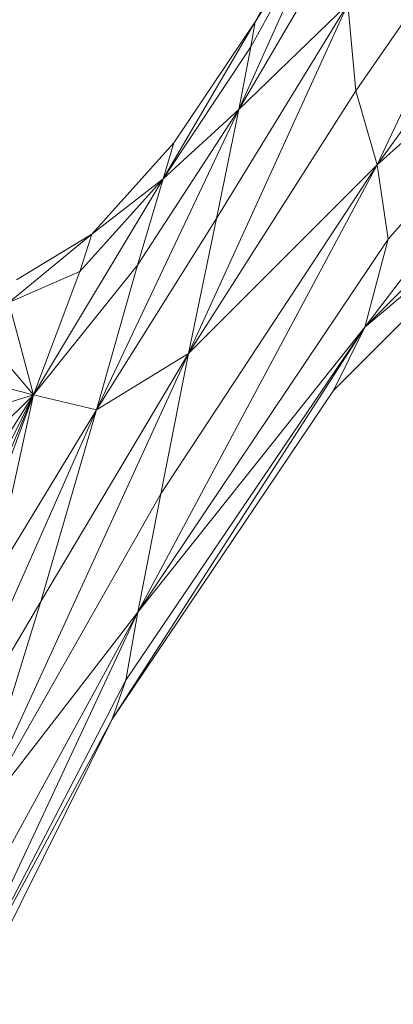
# Model space of a CAD drawing. Header units: feet. Extents: x 154 to 734, y 944 to 1247.
# Tile 50 of 63: x 238.58 to 240.69, y 1029.14 to 1034.7. Entities that reach past the tile are written whole.
import ezdxf

# ---------------------------------------------------------------- set-up
doc = ezdxf.new("R2010")
doc.units = ezdxf.units.FT
doc.header["$MEASUREMENT"] = 0
doc.layers.get('0').update_dxf_attribs({"true_color": 0x5890e1})

# ---------------------------------------------------------------- blocks, each defined once
blk = doc.blocks.new('A$Ca1c6a726')
at = {"color": 0, "linetype": 'Continuous', "lineweight": 0, "extrusion": (2.22045e-16, 1, -2.22045e-16)}
for p, q in [((87.2781, 91.4142), (86.282, 89.974)), ((86.282, 89.974), (87.2781, 91.4142)), ((87.2781, 91.4142), (86.4031, 89.5559)), ((86.4031, 89.5559), (87.2781, 91.4142)), ((88.413, 91.3772), (86.3339, 88.6399)), ((88.413, 91.3772), (86.3339, 88.6399)), ((88.413, 91.3772), (86.4031, 89.5559)), ((88.413, 91.3772), (86.4031, 89.5559)), ((86.4654, 89.1361), (88.413, 91.3772)), ((88.413, 91.3772), (86.4654, 89.1361)), ((87.6523, 91.2952), (86.4031, 89.5559)), ((87.6523, 91.2952), (86.4031, 89.5559)), ((86.1333, 91.1272), (85.7146, 90.3655)), ((86.1333, 91.1272), (85.7146, 90.3655)), ((86.1334, 91.1272), (85.7147, 90.3655)), ((86.1334, 91.1272), (85.7147, 90.3655)), ((86.1615, 91.0705), (85.6211, 89.8699)), ((86.1615, 91.0705), (85.6211, 89.8699)), ((86.1615, 91.0705), (85.6885, 90.224)), ((86.1615, 91.0705), (85.6885, 90.224)), ((86.1615, 91.0705), (85.7147, 90.3655)), ((86.1615, 91.0705), (85.7147, 90.3655)), ((86.2145, 90.8805), (85.6211, 89.8699)), ((86.2145, 90.8805), (85.6211, 89.8699)), ((86.2369, 90.4652), (85.338, 88.4916)), ((86.2369, 90.4652), (85.338, 88.4916)), ((86.2369, 90.4652), (85.4946, 89.2541)), ((86.2369, 90.4652), (85.4946, 89.2541)), ((86.2369, 90.4652), (85.6211, 89.8699)), ((86.2369, 90.4652), (85.6211, 89.8699)), ((86.282, 89.974), (86.2369, 90.4652)), ((86.282, 89.974), (86.2369, 90.4652)), ((85.7147, 90.3655), (85.1941, 89.4774)), ((85.7147, 90.3655), (85.1941, 89.4774)), ((85.7146, 90.3655), (85.254, 89.6815)), ((85.254, 89.6815), (85.7146, 90.3655)), ((85.2541, 89.6815), (85.7147, 90.3655)), ((85.7147, 90.3655), (85.2541, 89.6815)), ((85.7147, 90.3655), (85.6885, 90.224)), ((85.6885, 90.224), (85.7147, 90.3655)), ((85.7146, 90.3655), (85.707, 90.3542)), ((85.7146, 90.3655), (85.707, 90.3542)), ((85.7149, 90.3659), (85.7146, 90.3655)), ((85.7149, 90.3659), (85.7146, 90.3655)), ((85.7146, 90.3655), (85.7146, 90.3655)), ((85.7146, 90.3655), (85.7146, 90.3655)), ((85.6885, 90.224), (85.1941, 89.4774)), ((85.6885, 90.224), (85.1941, 89.4774)), ((85.6885, 90.224), (85.6211, 89.8699)), ((85.6211, 89.8699), (85.6885, 90.224)), ((87.715, 90.0232), (86.3339, 88.6399)), ((87.715, 90.0232), (86.3339, 88.6399)), ((86.282, 89.974), (85.338, 88.4916)), ((86.282, 89.974), (85.338, 88.4916)), ((86.4031, 89.5559), (86.282, 89.974)), ((86.4031, 89.5559), (86.282, 89.974)), ((85.6211, 89.8699), (84.8179, 88.1722)), ((85.6211, 89.8699), (84.8179, 88.1722)), ((85.6211, 89.8699), (85.0495, 88.9892)), ((85.6211, 89.8699), (85.0495, 88.9892)), ((85.6211, 89.8699), (85.1941, 89.4774)), ((85.6211, 89.8699), (85.1941, 89.4774)), ((85.6211, 89.8699), (85.4946, 89.2541)), ((85.4946, 89.2541), (85.6211, 89.8699)), ((85.254, 89.6815), (84.7908, 89.1651)), ((85.254, 89.6815), (84.7908, 89.1651)), ((85.2541, 89.6815), (84.7909, 89.1651)), ((85.2541, 89.6815), (84.7909, 89.1651)), ((85.2541, 89.6815), (85.1941, 89.4774)), ((85.1941, 89.4774), (85.2541, 89.6815)), ((85.254, 89.6815), (85.254, 89.6814)), ((85.254, 89.6814), (85.254, 89.6815)), ((87.4757, 89.603), (86.1574, 88.2821)), ((87.4757, 89.603), (86.1574, 88.2821)), ((86.1574, 88.2821), (87.4757, 89.603)), ((87.4757, 89.603), (86.1574, 88.2821)), ((87.4757, 89.603), (86.3339, 88.6399)), ((87.4757, 89.603), (86.3339, 88.6399)), ((86.4031, 89.5559), (85.0516, 87.0291)), ((86.4031, 89.5559), (85.0516, 87.0291)), ((86.4031, 89.5559), (85.1802, 87.6972)), ((86.4031, 89.5559), (85.1802, 87.6972)), ((86.4031, 89.5559), (85.338, 88.4916)), ((86.4031, 89.5559), (85.338, 88.4916)), ((86.4654, 89.1361), (86.4031, 89.5559)), ((86.4654, 89.1361), (86.4031, 89.5559)), ((85.1941, 89.4774), (84.4613, 88.2574)), ((85.1941, 89.4774), (84.4613, 88.2574)), ((85.1941, 89.4774), (84.7237, 88.9543)), ((85.1941, 89.4774), (84.7237, 88.9543)), ((85.1941, 89.4774), (84.7909, 89.1651)), ((85.1941, 89.4774), (84.7909, 89.1651)), ((85.1941, 89.4774), (85.0495, 88.9892)), ((85.0495, 88.9892), (85.1941, 89.4774)), ((85.4946, 89.2541), (84.8179, 88.1722)), ((85.4946, 89.2541), (84.8179, 88.1722)), ((85.4946, 89.2541), (85.338, 88.4916)), ((85.338, 88.4916), (85.4946, 89.2541)), ((84.7909, 89.1651), (84.3227, 88.7786)), ((84.7909, 89.1651), (84.3227, 88.7786)), ((84.7909, 89.1651), (84.3644, 88.9065)), ((84.3644, 88.9065), (84.7909, 89.1651)), ((84.4867, 88.9807), (84.7908, 89.1651)), ((84.7908, 89.1651), (84.4867, 88.9807)), ((84.7909, 89.1651), (84.7237, 88.9543)), ((84.7237, 88.9543), (84.7909, 89.1651)), ((84.7908, 89.1651), (84.7907, 89.1651)), ((84.7908, 89.1651), (84.7907, 89.1651)), ((84.792, 89.1664), (84.7908, 89.1651)), ((84.792, 89.1664), (84.7908, 89.1651)), ((84.7908, 89.1651), (84.7908, 89.1651)), ((84.7908, 89.1651), (84.7908, 89.1651)), ((86.4654, 89.1361), (85.0516, 87.0291)), ((86.4654, 89.1361), (85.0516, 87.0291)), ((86.4654, 89.1361), (86.3339, 88.6399)), ((86.3339, 88.6399), (86.4654, 89.1361)), ((85.0495, 88.9892), (84.4613, 88.2574)), ((85.0495, 88.9892), (84.4613, 88.2574)), ((85.0495, 88.9892), (84.8179, 88.1722)), ((84.8179, 88.1722), (85.0495, 88.9892)), ((84.7237, 88.9543), (84.3227, 88.7786)), ((84.7237, 88.9543), (84.3227, 88.7786)), ((84.7237, 88.9543), (84.4613, 88.2574)), ((84.4613, 88.2574), (84.7237, 88.9543)), ((84.4613, 88.2574), (84.3227, 88.7786)), ((84.4613, 88.2574), (84.3227, 88.7786)), ((86.3339, 88.6399), (84.9053, 86.4251)), ((86.3339, 88.6399), (84.9053, 86.4251)), ((86.3339, 88.6399), (84.9825, 86.6454)), ((86.3339, 88.6399), (84.9825, 86.6454)), ((86.3339, 88.6399), (85.0516, 87.0291)), ((86.3339, 88.6399), (85.0516, 87.0291)), ((86.3339, 88.6399), (86.1574, 88.2821)), ((86.1574, 88.2821), (86.3339, 88.6399)), ((84.4613, 88.2574), (84.2012, 88.5614)), ((84.4613, 88.2574), (84.2012, 88.5614)), ((85.338, 88.4916), (84.1066, 85.808)), ((85.338, 88.4916), (84.1066, 85.808)), ((85.338, 88.4916), (84.5025, 87.0904)), ((85.338, 88.4916), (84.5025, 87.0904)), ((85.338, 88.4916), (84.8179, 88.1722)), ((85.338, 88.4916), (84.8179, 88.1722)), ((85.338, 88.4916), (85.1802, 87.6972)), ((85.1802, 87.6972), (85.338, 88.4916)), ((84.4613, 88.2574), (84.0135, 88.37)), ((84.4613, 88.2574), (84.0135, 88.37)), ((84.4613, 88.2574), (83.7567, 86.3483)), ((84.4613, 88.2574), (83.7567, 86.3483)), ((84.4613, 88.2574), (83.8899, 87.1053)), ((84.4613, 88.2574), (83.8899, 87.1053)), ((83.933, 86.998), (84.4613, 88.2574)), ((84.4613, 88.2574), (83.933, 86.998)), ((84.4613, 88.2574), (84.0168, 87.8198)), ((84.4613, 88.2574), (84.0168, 87.8198)), ((84.0831, 87.659), (84.4613, 88.2574)), ((84.4613, 88.2574), (84.0831, 87.659)), ((84.4613, 88.2574), (84.1105, 88.1469)), ((84.1105, 88.1469), (84.4613, 88.2574)), ((84.4613, 88.2574), (84.2306, 87.2075)), ((84.2306, 87.2075), (84.4613, 88.2574)), ((84.8179, 88.1722), (84.4613, 88.2574)), ((84.8179, 88.1722), (84.4613, 88.2574)), ((86.1574, 88.2821), (84.9053, 86.4251)), ((86.1574, 88.2821), (84.9053, 86.4251)), ((86.1574, 88.2821), (84.9053, 86.4251)), ((86.1574, 88.2821), (84.9053, 86.4251)), ((86.1574, 88.2821), (86.1574, 88.2821)), ((86.1574, 88.2821), (86.1574, 88.2821)), ((84.8179, 88.1722), (83.8386, 85.9649)), ((84.8179, 88.1722), (83.8386, 85.9649)), ((84.8179, 88.1722), (84.2306, 87.2075)), ((84.8179, 88.1722), (84.2306, 87.2075)), ((84.8179, 88.1722), (84.5025, 87.0904)), ((84.5025, 87.0904), (84.8179, 88.1722)), ((85.1802, 87.6972), (84.1066, 85.808)), ((85.1802, 87.6972), (84.1066, 85.808)), ((85.1802, 87.6972), (85.0516, 87.0291)), ((85.0516, 87.0291), (85.1802, 87.6972)), ((84.5025, 87.0904), (83.8386, 85.9649)), ((84.5025, 87.0904), (83.8386, 85.9649)), ((84.5025, 87.0904), (84.1066, 85.808)), ((84.1066, 85.808), (84.5025, 87.0904)), ((85.0516, 87.0291), (83.827, 84.7861)), ((85.0516, 87.0291), (83.827, 84.7861)), ((85.0516, 87.0291), (83.8604, 84.4861)), ((83.8604, 84.4861), (85.0516, 87.0291)), ((85.0516, 87.0291), (84.1066, 85.808)), ((85.0516, 87.0291), (84.1066, 85.808)), ((85.0516, 87.0291), (84.9825, 86.6454)), ((84.9825, 86.6454), (85.0516, 87.0291)), ((84.9825, 86.6454), (83.8604, 84.4861)), ((84.9825, 86.6454), (83.8604, 84.4861)), ((84.9825, 86.6454), (84.9053, 86.4251)), ((84.9053, 86.4251), (84.9825, 86.6454)), ((84.9053, 86.4251), (83.8604, 84.4861)), ((84.9053, 86.4251), (83.8604, 84.4861)), ((83.9085, 84.4189), (84.9053, 86.4251)), ((84.9053, 86.4251), (83.9085, 84.4189)), ((84.9053, 86.4251), (83.9085, 84.4189)), ((83.9085, 84.4189), (84.9053, 86.4251)), ((84.9053, 86.4251), (84.9043, 86.4232)), ((84.9053, 86.4251), (84.9043, 86.4232)), ((84.9053, 86.4251), (84.9052, 86.425)), ((84.9053, 86.4251), (84.9052, 86.425)), ((84.9064, 86.4267), (84.9053, 86.4251)), ((84.9053, 86.4251), (84.9064, 86.4267))]:
    blk.add_line(p, q, dxfattribs=at)

msp = doc.modelspace()

# ---------------------------------------------------------------- block references
msp.add_blockref('A$Ca1c6a726', (154.1921, 944.327, -71.7993))

doc.saveas('drawing.dxf')
